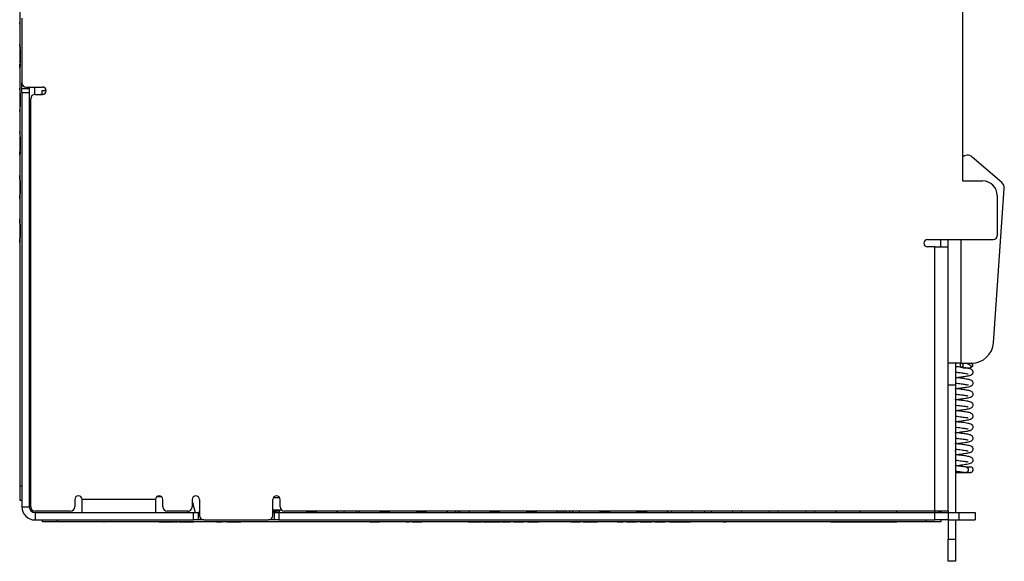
# Model space of a CAD drawing. Header units: millimetres. Extents: x 0 to 420, y 0 to 297.
# Tile 52 of 106: x 151 to 218, y 115 to 152. Entities that reach past the tile are written whole.
import ezdxf

# ---------------------------------------------------------------- set-up
doc = ezdxf.new("R2010")
doc.units = ezdxf.units.MM

msp = doc.modelspace()

# ---------------------------------------------------------------- linework, layer by layer
at = {"color": 7, "linetype": 'Continuous', "lineweight": 25}
for p, q in [((150.902, 119.827), (150.902, 167.402)), ((215.102, 158.355), (215.102, 140.605)), ((151.027, 151.702), (151.027, 147.302)), ((150.897, 151.277), (150.897, 151.402)), ((150.897, 151.277), (150.902, 151.277)), ((150.9, 151.579), (150.902, 151.579)), ((150.9, 151.368), (150.902, 151.368)), ((150.897, 149.902), (150.902, 149.902)), ((150.897, 149.777), (150.897, 149.902)), ((150.897, 149.777), (150.902, 149.777)), ((150.9, 149.75), (150.9, 149.629)), ((150.9, 149.75), (150.902, 149.75)), ((150.9, 149.577), (150.902, 149.577)), ((150.9, 149.553), (150.902, 149.553)), ((150.9, 149.553), (150.9, 149.458)), ((150.9, 149.458), (150.902, 149.458)), ((150.9, 149.458), (150.9, 148.627)), ((150.897, 148.427), (150.897, 148.552)), ((150.897, 148.302), (150.897, 148.427)), ((150.897, 148.302), (150.902, 148.302)), ((150.9, 148.627), (150.902, 148.627)), ((150.9, 148.604), (150.902, 148.604)), ((150.9, 148.552), (150.9, 148.393)), ((150.9, 148.393), (150.902, 148.393)), ((150.897, 146.927), (150.902, 146.927)), ((150.897, 146.802), (150.897, 146.927)), ((151.027, 146.902), (151.027, 147.302)), ((151.327, 147.002), (152.427, 147.002)), ((151.527, 147.002), (151.527, 146.902)), ((151.877, 147.002), (151.877, 146.498)), ((150.9, 146.809), (150.902, 146.809)), ((150.9, 146.602), (150.902, 146.602)), ((150.9, 146.578), (150.902, 146.578)), ((150.9, 146.578), (150.9, 146.483)), ((150.9, 146.483), (150.902, 146.483)), ((150.9, 146.483), (150.9, 145.652)), ((151.027, 146.902), (151.527, 146.902)), ((151.027, 146.602), (151.027, 146.902)), ((151.527, 146.602), (151.027, 146.602)), ((151.027, 146.602), (151.027, 118.4)), ((151.527, 146.902), (151.527, 146.602)), ((151.527, 146.602), (151.527, 118.4)), ((151.927, 146.502), (152.427, 146.502)), ((152.39, 146.502), (152.29, 146.502)), ((152.39, 146.752), (152.39, 146.502)), ((152.39, 146.752), (152.39, 146.752)), ((152.39, 146.752), (152.39, 146.502)), ((152.677, 146.752), (152.39, 146.752)), ((152.39, 146.502), (152.39, 146.502)), ((152.39, 146.502), (152.39, 146.502)), ((150.9, 145.652), (150.902, 145.652)), ((150.9, 145.629), (150.902, 145.629)), ((151.627, 118.4), (151.627, 146.202)), ((150.897, 145.327), (150.897, 145.452)), ((150.897, 145.327), (150.902, 145.327)), ((150.9, 145.564), (150.902, 145.564)), ((150.9, 145.418), (150.902, 145.418)), ((150.897, 143.827), (150.897, 143.952)), ((150.897, 143.952), (150.902, 143.952)), ((150.9, 143.834), (150.902, 143.834)), ((150.9, 143.627), (150.902, 143.627)), ((150.9, 143.603), (150.9, 143.508)), ((150.9, 143.603), (150.902, 143.603)), ((150.9, 143.508), (150.902, 143.508)), ((150.9, 143.508), (150.9, 142.677)), ((150.897, 142.477), (150.897, 142.602)), ((150.897, 142.352), (150.897, 142.477)), ((150.897, 142.352), (150.902, 142.352)), ((150.9, 142.677), (150.902, 142.677)), ((150.9, 142.654), (150.902, 142.654)), ((150.9, 142.602), (150.9, 142.443)), ((150.9, 142.443), (150.902, 142.443)), ((217.788, 140.494), (215.777, 142.234)), ((150.897, 140.977), (150.902, 140.977)), ((150.897, 140.852), (150.897, 140.977)), ((150.897, 140.852), (150.902, 140.852)), ((150.897, 140.704), (150.897, 140.852)), ((150.9, 140.652), (150.902, 140.652)), ((150.9, 140.628), (150.902, 140.628)), ((150.9, 140.628), (150.9, 140.213)), ((150.9, 140.213), (150.9, 139.702)), ((150.9, 140.213), (150.902, 140.213)), ((215.102, 140.605), (216.477, 140.605)), ((150.897, 139.502), (150.897, 139.627)), ((150.9, 139.702), (150.902, 139.702)), ((150.9, 139.679), (150.902, 139.679)), ((217.225, 129.58), (217.959, 140.081)), ((217.477, 139.605), (217.477, 136.855)), ((150.897, 139.502), (150.902, 139.502)), ((150.897, 139.377), (150.897, 139.502)), ((150.897, 139.377), (150.902, 139.377)), ((150.897, 138.002), (150.902, 138.002)), ((150.897, 137.877), (150.897, 138.002)), ((150.897, 137.877), (150.902, 137.877)), ((150.897, 137.729), (150.897, 137.877)), ((150.9, 137.677), (150.902, 137.677)), ((150.9, 137.653), (150.9, 137.558)), ((150.9, 137.653), (150.902, 137.653)), ((150.9, 137.558), (150.902, 137.558)), ((150.9, 137.558), (150.9, 136.727)), ((150.897, 136.527), (150.897, 136.652)), ((150.897, 136.527), (150.902, 136.527)), ((150.897, 136.402), (150.897, 136.527)), ((150.897, 136.402), (150.902, 136.402)), ((150.9, 136.727), (150.902, 136.727)), ((150.9, 136.704), (150.902, 136.704)), ((212.727, 136.605), (217.227, 136.605)), ((213.627, 136.105), (213.627, 136.605)), ((214.127, 136.105), (214.127, 136.605)), ((213.227, 136.105), (212.727, 136.105)), ((213.227, 118.1), (213.227, 136.105)), ((213.227, 136.105), (214.127, 136.105)), ((214.127, 118.1), (214.127, 136.105)), ((215.027, 128.185), (214.127, 128.185)), ((214.627, 128.185), (214.627, 126.685)), ((215.027, 128.185), (215.729, 128.185)), ((215.145, 127.883), (215.107, 127.886)), ((215.139, 127.874), (215.272, 127.879)), ((214.627, 126.685), (214.127, 126.685)), ((214.627, 126.685), (214.627, 118)), ((150.877, 122.872), (150.902, 122.872)), ((150.877, 122.827), (150.902, 122.827)), ((150.877, 122.827), (150.877, 121.077)), ((214.627, 122.762), (214.774, 122.722)), ((214.627, 122.173), (214.668, 122.325)), ((150.877, 121.077), (150.902, 121.077)), ((150.877, 121.032), (150.902, 121.032)), ((150.902, 119.827), (151.027, 119.827)), ((150.902, 118.827), (150.902, 119.827)), ((151.027, 118.827), (150.902, 118.827)), ((154.627, 118.9), (154.627, 118.4)), ((160.127, 118.9), (155.127, 118.9)), ((155.127, 118), (155.127, 118.9)), ((160.127, 118.9), (160.127, 118)), ((160.231, 119.102), (160.524, 119.102)), ((160.524, 119.102), (160.231, 119.102)), ((160.627, 118.4), (160.627, 118.9)), ((162.627, 118.9), (162.627, 118.4)), ((162.627, 118.776), (162.83, 118)), ((162.627, 118.776), (162.83, 118)), ((163.127, 118.9), (163.127, 117.8)), ((168.127, 117.8), (168.127, 118.9)), ((168.605, 119.002), (168.149, 119.002)), ((168.627, 118.4), (168.627, 118.9)), ((151.027, 118.4), (151.527, 118.4)), ((154.327, 118.1), (151.927, 118.1)), ((162.327, 118.1), (160.927, 118.1)), ((162.352, 118.101), (162.352, 118)), ((162.352, 118), (162.352, 118.101)), ((168.127, 118.189), (168.714, 118.189)), ((168.555, 118.152), (168.127, 118.152)), ((168.136, 118.127), (168.13, 118.152)), ((168.368, 118.127), (168.136, 118.127)), ((168.375, 118.152), (168.368, 118.127)), ((168.375, 118.152), (168.368, 118.127)), ((168.368, 118.127), (168.368, 118.127)), ((168.598, 118), (168.555, 118.152)), ((213.227, 118.1), (168.927, 118.1)), ((170.435, 118.1), (170.406, 118)), ((170.43, 118.084), (170.406, 118)), ((170.435, 118.1), (170.43, 118.084)), ((171.07, 118.1), (171.098, 118)), ((172.502, 118.1), (172.502, 118)), ((172.502, 118), (172.502, 118.1)), ((172.964, 118.1), (172.99, 118)), ((172.964, 118.1), (172.99, 118)), ((173.817, 118.1), (173.817, 118)), ((174.002, 118.1), (174.002, 118)), ((175.406, 118), (175.435, 118.1)), ((175.43, 118.084), (175.406, 118)), ((175.435, 118.1), (175.43, 118.084)), ((176.098, 118), (176.07, 118.1)), ((177.935, 118.1), (177.906, 118)), ((177.93, 118.084), (177.906, 118)), ((177.935, 118.1), (177.93, 118.084)), ((178.57, 118.1), (178.598, 118)), ((180.002, 118.1), (180.002, 118)), ((180.002, 118), (180.002, 118.1)), ((180.737, 118.1), (180.737, 118)), ((180.897, 118), (180.897, 118.1)), ((181.502, 118.1), (181.502, 118)), ((182.906, 118), (182.935, 118.1)), ((182.93, 118.084), (182.906, 118)), ((182.935, 118.1), (182.93, 118.084)), ((183.598, 118), (183.57, 118.1)), ((185.435, 118.1), (185.406, 118)), ((185.43, 118.084), (185.406, 118)), ((185.435, 118.1), (185.43, 118.084)), ((186.07, 118.1), (186.098, 118)), ((187.502, 118), (187.502, 118.1)), ((187.502, 118.1), (187.502, 118)), ((187.887, 118.1), (187.887, 118)), ((188.087, 118), (188.087, 118.1)), ((188.337, 118.1), (188.337, 118)), ((189.002, 118.1), (189.002, 118)), ((190.406, 118), (190.435, 118.1)), ((190.43, 118.084), (190.406, 118)), ((190.435, 118.1), (190.43, 118.084)), ((191.098, 118), (191.07, 118.1)), ((192.935, 118.1), (192.906, 118)), ((192.93, 118.084), (192.906, 118)), ((192.935, 118.1), (192.93, 118.084)), ((193.57, 118.1), (193.598, 118)), ((195.002, 118.1), (195.002, 118)), ((195.002, 118), (195.002, 118.1)), ((195.279, 118), (195.305, 118.1)), ((195.279, 118), (195.305, 118.1)), ((196.679, 118.1), (196.705, 118)), ((196.679, 118.1), (196.705, 118)), ((197.532, 118.1), (197.532, 118)), ((198.002, 118), (198.002, 118.1)), ((199.448, 118.1), (199.422, 118)), ((200.083, 118), (200.056, 118.1)), ((201.948, 118.1), (201.922, 118)), ((202.583, 118), (202.556, 118.1)), ((204.448, 118.1), (204.422, 118)), ((205.083, 118), (205.056, 118.1)), ((206.502, 118), (206.502, 118.1)), ((208.127, 118.1), (208.127, 118)), ((214.127, 118.1), (213.227, 118.1)), ((213.627, 118.1), (213.627, 118)), ((214.127, 118.1), (214.127, 118)), ((151.927, 118), (151.927, 117.5)), ((151.927, 118), (162.727, 118)), ((151.927, 117.5), (162.727, 117.5)), ((152.427, 117.375), (152.427, 117.5)), ((153.427, 117.5), (153.427, 117.375)), ((162.727, 117.5), (162.727, 118)), ((162.727, 118), (163.027, 118)), ((163.027, 117.5), (162.727, 117.5)), ((163.027, 118), (163.027, 117.5)), ((163.127, 118), (163.027, 118)), ((163.427, 117.5), (163.027, 117.5)), ((163.427, 117.5), (167.827, 117.5)), ((168.227, 117.5), (167.827, 117.5)), ((168.127, 118.062), (168.252, 118.062)), ((168.227, 118), (168.127, 118)), ((168.227, 117.5), (168.227, 118)), ((168.227, 118), (168.527, 118)), ((168.527, 117.5), (168.227, 117.5)), ((168.252, 118.062), (168.58, 118.062)), ((168.527, 118), (168.527, 117.5)), ((168.527, 118), (213.227, 118)), ((168.527, 117.5), (213.227, 117.5)), ((170.424, 118.062), (170.752, 118.062)), ((170.752, 118.062), (171.08, 118.062)), ((175.424, 118.062), (175.752, 118.062)), ((175.752, 118.062), (176.08, 118.062)), ((177.924, 118.062), (178.252, 118.062)), ((178.252, 118.062), (178.58, 118.062)), ((182.924, 118.062), (183.252, 118.062)), ((183.252, 118.062), (183.58, 118.062)), ((185.424, 118.062), (185.752, 118.062)), ((185.752, 118.062), (186.08, 118.062)), ((190.424, 118.062), (190.752, 118.062)), ((190.752, 118.062), (191.08, 118.062)), ((192.924, 118.062), (193.252, 118.062)), ((193.252, 118.062), (193.58, 118.062)), ((212.627, 117.375), (212.627, 117.5)), ((213.227, 117.5), (213.227, 118)), ((213.227, 118), (214.127, 118)), ((214.127, 117.5), (213.227, 117.5)), ((213.627, 117.5), (213.627, 117.375)), ((214.127, 118), (214.127, 117.5)), ((214.127, 118), (214.852, 118)), ((214.127, 117.5), (214.852, 117.5)), ((214.127, 117.5), (214.127, 116.185)), ((214.627, 117.5), (214.627, 116.185)), ((214.852, 118), (214.852, 117.5)), ((214.852, 118), (215.977, 118)), ((214.852, 117.5), (215.977, 117.5)), ((215.977, 118), (215.977, 117.5)), ((153.427, 117.375), (152.427, 117.375)), ((212.627, 117.375), (153.427, 117.375)), ((155.803, 117.372), (155.803, 117.375)), ((156.148, 117.372), (156.148, 117.375)), ((156.515, 117.372), (156.515, 117.375)), ((156.617, 117.372), (156.617, 117.375)), ((156.617, 117.372), (156.627, 117.372)), ((156.627, 117.372), (156.627, 117.375)), ((158.812, 117.372), (156.627, 117.372)), ((158.863, 117.372), (158.863, 117.375)), ((159.28, 117.372), (159.28, 117.375)), ((159.395, 117.372), (159.395, 117.375)), ((159.82, 117.372), (159.82, 117.375)), ((160.192, 117.372), (160.192, 117.375)), ((160.362, 117.372), (160.362, 117.375)), ((160.362, 117.372), (160.512, 117.372)), ((160.512, 117.372), (160.512, 117.375)), ((160.512, 117.372), (160.952, 117.372)), ((160.952, 117.372), (160.952, 117.375)), ((160.952, 117.372), (161.023, 117.372)), ((161.023, 117.372), (161.023, 117.375)), ((161.023, 117.372), (161.142, 117.372)), ((161.142, 117.372), (161.142, 117.375)), ((161.142, 117.372), (161.427, 117.372)), ((161.427, 117.372), (161.427, 117.375)), ((161.448, 117.372), (161.448, 117.375)), ((161.499, 117.372), (161.632, 117.372)), ((161.632, 117.372), (161.632, 117.375)), ((161.742, 117.372), (161.632, 117.372)), ((161.742, 117.372), (161.742, 117.375)), ((161.742, 117.372), (161.879, 117.372)), ((161.879, 117.372), (161.879, 117.375)), ((161.879, 117.372), (162.243, 117.372)), ((162.243, 117.372), (162.243, 117.375)), ((162.243, 117.372), (162.606, 117.372)), ((162.606, 117.372), (162.606, 117.375)), ((162.606, 117.372), (162.743, 117.372)), ((162.743, 117.372), (162.743, 117.375)), ((162.76, 117.372), (162.743, 117.372)), ((162.812, 117.372), (162.812, 117.375)), ((163.157, 117.372), (163.157, 117.375)), ((163.524, 117.372), (163.524, 117.375)), ((163.608, 117.372), (163.576, 117.372)), ((163.66, 117.372), (163.66, 117.375)), ((164.293, 117.372), (164.293, 117.375)), ((164.293, 117.372), (164.677, 117.372)), ((164.677, 117.372), (164.677, 117.375)), ((164.983, 117.372), (164.677, 117.372)), ((164.983, 117.372), (164.983, 117.375)), ((164.983, 117.372), (165.01, 117.372)), ((165.01, 117.372), (165.01, 117.375)), ((165.01, 117.372), (165.831, 117.372)), ((165.831, 117.372), (165.831, 117.375)), ((165.831, 117.372), (165.949, 117.372)), ((165.949, 117.372), (165.949, 117.375)), ((166.002, 117.372), (165.949, 117.372)), ((166.002, 117.372), (166.002, 117.375)), ((173.891, 117.372), (166.002, 117.372)), ((173.943, 117.372), (173.943, 117.375)), ((174.288, 117.372), (174.288, 117.375)), ((174.655, 117.372), (174.655, 117.375)), ((174.74, 117.372), (174.707, 117.372)), ((174.74, 117.372), (174.74, 117.375)), ((174.74, 117.372), (175.012, 117.372)), ((175.012, 117.372), (175.012, 117.375)), ((175.012, 117.372), (175.13, 117.372)), ((175.13, 117.372), (175.13, 117.375)), ((175.13, 117.372), (175.402, 117.372)), ((175.402, 117.372), (175.402, 117.375)), ((175.52, 117.372), (175.402, 117.372)), ((175.571, 117.372), (175.571, 117.375)), ((175.966, 117.372), (175.966, 117.375)), ((176.363, 117.372), (176.363, 117.375)), ((176.385, 117.372), (176.385, 117.375)), ((176.588, 117.372), (176.414, 117.372)), ((176.64, 117.372), (176.64, 117.375)), ((176.884, 117.372), (176.884, 117.375)), ((177.197, 117.372), (177.197, 117.375)), ((177.197, 117.372), (177.284, 117.372)), ((177.284, 117.372), (177.284, 117.375)), ((177.284, 117.372), (177.403, 117.372)), ((177.403, 117.372), (177.403, 117.375)), ((177.607, 117.372), (177.403, 117.372)), ((177.607, 117.372), (177.607, 117.375)), ((177.607, 117.372), (177.878, 117.372)), ((177.878, 117.372), (177.878, 117.375)), ((177.878, 117.372), (177.997, 117.372)), ((177.997, 117.372), (177.997, 117.375)), ((177.997, 117.372), (178.268, 117.372)), ((178.268, 117.372), (178.268, 117.375)), ((178.386, 117.372), (178.268, 117.372)), ((178.438, 117.372), (178.438, 117.375)), ((178.832, 117.372), (178.832, 117.375)), ((179.229, 117.372), (179.229, 117.375)), ((179.252, 117.372), (179.252, 117.375)), ((179.454, 117.372), (179.281, 117.372)), ((179.506, 117.372), (179.506, 117.375)), ((180.148, 117.372), (180.148, 117.375)), ((180.795, 117.372), (180.795, 117.375)), ((181.44, 117.372), (180.847, 117.372)), ((181.44, 117.372), (181.44, 117.375)), ((181.44, 117.372), (181.83, 117.372)), ((181.83, 117.372), (181.83, 117.375)), ((181.83, 117.372), (181.948, 117.372)), ((181.948, 117.372), (181.948, 117.375)), ((181.948, 117.372), (182.339, 117.372)), ((182.339, 117.372), (182.339, 117.375)), ((182.44, 117.372), (182.339, 117.372)), ((182.44, 117.372), (182.44, 117.375)), ((182.44, 117.372), (182.571, 117.372)), ((182.571, 117.372), (182.571, 117.375)), ((182.571, 117.372), (182.756, 117.372)), ((182.756, 117.372), (182.756, 117.375)), ((182.756, 117.372), (183.295, 117.372)), ((183.295, 117.372), (183.295, 117.375)), ((183.295, 117.372), (183.479, 117.372)), ((183.479, 117.372), (183.479, 117.375)), ((183.479, 117.372), (183.611, 117.372)), ((183.611, 117.372), (183.611, 117.375)), ((183.712, 117.372), (183.611, 117.372)), ((183.712, 117.372), (183.712, 117.375)), ((183.712, 117.372), (184.306, 117.372)), ((184.306, 117.372), (184.306, 117.375)), ((184.526, 117.372), (184.306, 117.372)), ((184.526, 117.372), (184.526, 117.375)), ((184.526, 117.372), (185.222, 117.372)), ((185.222, 117.372), (185.222, 117.375)), ((185.442, 117.372), (185.222, 117.372)), ((185.476, 117.372), (185.476, 117.375)), ((185.476, 117.372), (185.626, 117.372)), ((185.626, 117.372), (185.626, 117.375)), ((185.626, 117.372), (186.067, 117.372)), ((186.067, 117.372), (186.067, 117.375)), ((186.067, 117.372), (186.138, 117.372)), ((186.138, 117.372), (186.138, 117.375)), ((186.138, 117.372), (186.256, 117.372)), ((186.256, 117.372), (186.256, 117.375)), ((186.934, 117.372), (186.256, 117.372)), ((186.986, 117.372), (186.986, 117.375)), ((187.628, 117.372), (187.628, 117.375)), ((188.275, 117.372), (188.275, 117.375)), ((188.427, 117.372), (188.326, 117.372)), ((188.427, 117.372), (188.427, 117.375)), ((188.427, 117.372), (188.929, 117.372)), ((188.929, 117.372), (188.929, 117.375)), ((188.929, 117.372), (189.055, 117.372)), ((189.055, 117.372), (189.055, 117.375)), ((189.275, 117.372), (189.055, 117.372)), ((189.275, 117.372), (189.275, 117.375)), ((189.275, 117.372), (189.302, 117.372)), ((189.302, 117.372), (189.302, 117.375)), ((189.302, 117.372), (190.123, 117.372)), ((190.123, 117.372), (190.123, 117.375)), ((190.123, 117.372), (190.242, 117.372)), ((190.242, 117.372), (190.242, 117.375)), ((190.92, 117.372), (190.242, 117.372)), ((190.971, 117.372), (190.971, 117.375)), ((191.605, 117.372), (191.605, 117.375)), ((191.605, 117.372), (191.989, 117.372)), ((191.989, 117.372), (191.989, 117.375)), ((192.209, 117.372), (191.989, 117.372)), ((192.209, 117.372), (192.209, 117.375)), ((192.209, 117.372), (192.905, 117.372)), ((192.905, 117.372), (192.905, 117.375)), ((193.125, 117.372), (192.905, 117.372)), ((193.159, 117.372), (193.159, 117.375)), ((193.159, 117.372), (193.309, 117.372)), ((193.309, 117.372), (193.309, 117.375)), ((193.309, 117.372), (193.75, 117.372)), ((193.75, 117.372), (193.75, 117.375)), ((193.75, 117.372), (193.821, 117.372)), ((193.821, 117.372), (193.821, 117.375)), ((193.821, 117.372), (193.939, 117.372)), ((193.939, 117.372), (193.939, 117.375)), ((194.16, 117.372), (193.939, 117.372)), ((194.16, 117.372), (194.16, 117.375)), ((194.16, 117.372), (194.855, 117.372)), ((194.855, 117.372), (194.855, 117.375)), ((195.144, 117.372), (194.855, 117.372)), ((195.144, 117.372), (195.144, 117.375)), ((195.144, 117.372), (195.482, 117.372)), ((195.482, 117.372), (195.482, 117.375)), ((195.482, 117.372), (195.506, 117.372)), ((195.506, 117.372), (195.506, 117.375)), ((195.506, 117.372), (195.864, 117.372)), ((195.864, 117.372), (195.864, 117.375)), ((195.864, 117.372), (196.228, 117.372)), ((196.228, 117.372), (196.228, 117.375)), ((196.228, 117.372), (196.25, 117.372)), ((196.25, 117.372), (196.25, 117.375)), ((196.25, 117.372), (196.585, 117.372)), ((196.585, 117.372), (196.585, 117.375)), ((196.703, 117.372), (196.585, 117.372)), ((196.755, 117.372), (196.755, 117.375)), ((197.397, 117.372), (197.397, 117.375)), ((198.044, 117.372), (198.044, 117.375)), ((198.196, 117.372), (198.096, 117.372)), ((198.247, 117.372), (198.247, 117.375)), ((198.492, 117.372), (198.492, 117.375)), ((198.804, 117.372), (198.804, 117.375)), ((198.804, 117.372), (198.892, 117.372)), ((198.892, 117.372), (198.892, 117.375)), ((198.892, 117.372), (199.011, 117.372)), ((199.011, 117.372), (199.011, 117.375)), ((207.002, 117.372), (199.011, 117.372)), ((210.627, 117.35), (206.127, 117.35)), ((207.002, 117.372), (207.002, 117.375)), ((207.098, 117.372), (207.098, 117.375)), ((207.284, 117.372), (207.284, 117.375)), ((207.284, 117.372), (207.81, 117.372)), ((207.81, 117.372), (207.81, 117.375)), ((207.81, 117.372), (207.827, 117.372)), ((207.827, 117.372), (207.827, 117.375)), ((207.827, 117.372), (208.353, 117.372)), ((208.353, 117.372), (208.353, 117.375)), ((210.627, 117.35), (210.627, 117.375)), ((213.627, 117.375), (212.627, 117.375)), ((214.127, 116.185), (214.627, 116.185)), ((214.127, 114.685), (214.127, 116.185)), ((214.627, 116.185), (214.627, 114.685)), ((214.627, 114.685), (214.127, 114.685))]:
    msp.add_line(p, q, dxfattribs=at)
at = {"color": 8, "linetype": 'Continuous', "lineweight": 25}
for p, q in [((150.897, 148.427), (150.9, 148.427)), ((150.897, 142.477), (150.9, 142.477)), ((215.027, 128.185), (215.027, 136.605)), ((168.252, 118.127), (168.252, 118.062)), ((170.752, 118.1), (170.752, 118.062)), ((175.752, 118.1), (175.752, 118.062)), ((178.252, 118.1), (178.252, 118.062)), ((180.537, 118.1), (180.537, 118)), ((183.252, 118.1), (183.252, 118.062)), ((185.752, 118.1), (185.752, 118.062)), ((187.687, 118.1), (187.687, 118)), ((188.537, 118.1), (188.537, 118)), ((190.752, 118.1), (190.752, 118.062)), ((193.252, 118.1), (193.252, 118.062)), ((210.627, 118), (210.627, 118.1)), ((213.227, 118.1), (213.227, 118)), ((168.252, 118.062), (168.252, 118)), ((170.752, 118.062), (170.752, 118)), ((175.752, 118.062), (175.752, 118)), ((178.252, 118.062), (178.252, 118)), ((183.252, 118.062), (183.252, 118)), ((185.752, 118.062), (185.752, 118)), ((190.752, 118.062), (190.752, 118)), ((193.252, 118.062), (193.252, 118))]:
    msp.add_line(p, q, dxfattribs=at)
at = {"color": 7, "linetype": 'Continuous', "lineweight": 25, "flags": 128}
msp.add_lwpolyline([(215.363, 121.108), (215.406, 121.095), (215.457, 121.054), (215.492, 120.993), (215.506, 120.922), (215.496, 120.85), (215.464, 120.789), (215.416, 120.749), (215.357, 120.734), (215.332, 120.737)], dxfattribs=at)
at = {"color": 7, "linetype": 'Continuous', "lineweight": 25}
for centre, radius, start, end in [((151.327, 147.302), 0.3, 180, 270), ((152.427, 146.752), 0.25, 270, 90), ((151.927, 146.202), 0.3, 90, 180), ((215.45, 141.856), 0.5, 49.13848, 133.98696), ((216.477, 139.605), 1, 0, 90), ((217.46, 140.116), 0.5, 356, 49.13848), ((217.227, 136.855), 0.25, 270, 0), ((212.727, 136.355), 0.25, 90, 270), ((215.729, 129.685), 1.5, 270, 356), ((215.196, 128.057), 0.24, 147.8297, 225.78281), ((214.923, 128.042), 0.24, 319.79377, 36.57471), ((154.877, 118.9), 0.25, 0, 180), ((160.377, 118.9), 0.25, 0, 180), ((162.877, 118.9), 0.25, 0, 180), ((168.377, 118.9), 0.25, 0, 180), ((151.927, 118.4), 0.9, 180, 270), ((151.927, 118.4), 0.4, 180, 270), ((151.927, 118.4), 0.3, 180, 270), ((154.327, 118.4), 0.3, 270, 0), ((160.927, 118.4), 0.3, 180, 270), ((162.327, 118.4), 0.3, 270, 0), ((168.927, 118.4), 0.3, 180, 270), ((213.227, 118.9), 0.9, 270, 297.26604), ((163.427, 117.8), 0.3, 180, 270), ((167.827, 117.8), 0.3, 270, 0)]:
    msp.add_arc(centre, radius, start, end, dxfattribs=at)
for points, knots in [([(214.796, 128.185), (214.758, 128.181), (214.701, 128.176), (214.646, 128.164), (214.627, 128.16)], [0, 0, 0, 0, 0.653884, 1, 1, 1, 1]), ([(215.659, 127.873), (215.659, 127.873), (215.687, 127.869), (215.711, 127.904), (215.699, 127.969), (215.612, 128.058), (215.476, 128.138), (215.358, 128.171), (215.308, 128.185)], [0, 0, 0, 0, 0.002635, 0.191475, 0.396306, 0.613046, 0.834975, 1, 1, 1, 1]), ([(215.734, 128.186), (215.741, 128.181), (215.767, 128.164), (215.794, 128.115), (215.803, 128.044), (215.803, 127.998), (215.762, 127.942), (215.803, 127.998), (215.803, 128.044), (215.794, 128.115), (215.767, 128.164), (215.741, 128.181), (215.734, 128.186)], [0, 0, 0, 0, 0.05318, 0.183349, 0.313519, 0.443688, 0.5, 0.556312, 0.686481, 0.816651, 0.94682, 1, 1, 1, 1]), ([(214.615, 127.203), (214.684, 127.211), (214.875, 127.232), (215.172, 127.271), (215.45, 127.31), (215.663, 127.366), (215.768, 127.422), (215.822, 127.497), (215.837, 127.552), (215.838, 127.591), (215.834, 127.627), (215.804, 127.703), (215.682, 127.789), (215.485, 127.84), (215.319, 127.863), (215.257, 127.872)], [0, 0, 0, 0, 0.072202, 0.198615, 0.322005, 0.436789, 0.54025, 0.579917, 0.609, 0.621463, 0.637008, 0.678908, 0.793195, 0.922162, 1, 1, 1, 1]), ([(215.078, 127.897), (214.975, 127.91), (214.828, 127.929), (214.673, 127.947), (214.627, 127.952)], [0, 0, 0, 0, 0.706839, 1, 1, 1, 1]), ([(214.638, 127.578), (214.746, 127.566), (214.971, 127.54), (215.264, 127.497), (215.424, 127.478), (215.5, 127.452), (215.497, 127.461), (215.496, 127.462)], [0, 0, 0, 0, 0.267642, 0.554777, 0.830537, 0.964977, 1, 1, 1, 1]), ([(215.168, 127.88), (215.178, 127.879), (215.273, 127.874), (215.409, 127.873), (215.564, 127.872), (215.611, 127.872), (215.634, 127.872)], [0, 0, 0, 0, 0.038863, 0.366839, 0.68615, 1, 1, 1, 1]), ([(215.257, 127.872), (215.258, 127.872), (215.26, 127.872), (215.262, 127.872), (215.263, 127.872), (215.262, 127.873), (215.259, 127.873), (215.257, 127.873)], [0, 0, 0, 0, 0.115902, 0.232383, 0.367291, 0.590102, 1, 1, 1, 1]), ([(215.697, 127.931), (215.735, 127.941), (215.832, 127.967), (215.812, 128.001), (215.799, 128.021)], [0, 0, 0, 0, 0.3947723, 1, 1, 1, 1]), ([(214.617, 126.453), (214.686, 126.461), (214.87, 126.482), (215.148, 126.518), (215.421, 126.557), (215.613, 126.599), (215.742, 126.646), (215.822, 126.748), (215.844, 126.837), (215.827, 126.91), (215.784, 126.968), (215.714, 127.021), (215.57, 127.072), (215.297, 127.118), (214.954, 127.165), (214.719, 127.191), (214.615, 127.203)], [0, 0, 0, 0, 0.057902, 0.154467, 0.24518, 0.3335, 0.416546, 0.454583, 0.486801, 0.536389, 0.561465, 0.595943, 0.690857, 0.802977, 0.912296, 1, 1, 1, 1]), ([(214.639, 126.828), (214.673, 126.824), (214.832, 126.806), (215.098, 126.773), (215.369, 126.732), (215.472, 126.715), (215.514, 126.7), (215.513, 126.702), (215.512, 126.703)], [0, 0, 0, 0, 0.083133, 0.386084, 0.669887, 0.918928, 0.976031, 1, 1, 1, 1]), ([(214.617, 125.703), (214.638, 125.705), (214.767, 125.72), (215.012, 125.749), (215.323, 125.792), (215.569, 125.837), (215.704, 125.884), (215.776, 125.937), (215.823, 125.996), (215.844, 126.074), (215.825, 126.159), (215.747, 126.262), (215.6, 126.314), (215.378, 126.357), (215.078, 126.399), (214.812, 126.431), (214.657, 126.449), (214.617, 126.453)], [0, 0, 0, 0, 0.01752, 0.109967, 0.206207, 0.307939, 0.398781, 0.432164, 0.457269, 0.506302, 0.539971, 0.582049, 0.676617, 0.772267, 0.868291, 0.96589, 1, 1, 1, 1]), ([(214.617, 124.953), (214.638, 124.955), (214.732, 124.966), (214.902, 124.986), (215.175, 125.021), (215.476, 125.068), (215.652, 125.102), (215.793, 125.194), (215.84, 125.3), (215.838, 125.37), (215.792, 125.478), (215.666, 125.545), (215.45, 125.594), (215.173, 125.635), (214.942, 125.665), (214.752, 125.688), (214.644, 125.7), (214.617, 125.703)], [0, 0, 0, 0, 0.0173282, 0.0802306, 0.1429801, 0.2617488, 0.3782479, 0.4313401, 0.4775966, 0.5130322, 0.5429273, 0.6322929, 0.7689809, 0.8392964, 0.9091194, 0.9768356, 1, 1, 1, 1]), ([(214.639, 126.078), (214.67, 126.075), (214.825, 126.057), (215.037, 126.03), (215.24, 126.002), (215.371, 125.981), (215.449, 125.971), (215.479, 125.96), (215.477, 125.973), (215.477, 125.974)], [0, 0, 0, 0, 0.07945, 0.392795, 0.553494, 0.71203, 0.859855, 0.991288, 1, 1, 1, 1]), ([(214.617, 124.203), (214.657, 124.207), (214.767, 124.22), (215.024, 124.251), (215.376, 124.298), (215.645, 124.358), (215.777, 124.419), (215.834, 124.529), (215.842, 124.599), (215.807, 124.7), (215.67, 124.803), (215.481, 124.838), (215.173, 124.886), (214.894, 124.921), (214.726, 124.941), (214.634, 124.951), (214.617, 124.953)], [0, 0, 0, 0, 0.033822, 0.093348, 0.219993, 0.354512, 0.447445, 0.476392, 0.511229, 0.558333, 0.615675, 0.736924, 0.858662, 0.921999, 0.985767, 1, 1, 1, 1]), ([(214.639, 125.328), (214.655, 125.326), (214.743, 125.316), (214.905, 125.297), (215.113, 125.27), (215.299, 125.244), (215.432, 125.226), (215.499, 125.203), (215.496, 125.214), (215.496, 125.216)], [0, 0, 0, 0, 0.038746, 0.211679, 0.397807, 0.590877, 0.790133, 0.968423, 1, 1, 1, 1]), ([(214.627, 123.454), (214.636, 123.455), (214.719, 123.465), (214.878, 123.483), (215.154, 123.518), (215.466, 123.566), (215.649, 123.601), (215.792, 123.693), (215.84, 123.799), (215.838, 123.87), (215.793, 123.977), (215.668, 124.045), (215.459, 124.093), (215.191, 124.133), (214.964, 124.163), (214.768, 124.186), (214.652, 124.199), (214.617, 124.203)], [0, 0, 0, 0, 0.007705, 0.070544, 0.133507, 0.254298, 0.374659, 0.429201, 0.476028, 0.511715, 0.541806, 0.630109, 0.763832, 0.83283, 0.901963, 0.969671, 1, 1, 1, 1]), ([(214.638, 124.578), (214.672, 124.574), (214.781, 124.562), (214.958, 124.54), (215.152, 124.515), (215.312, 124.491), (215.424, 124.475), (215.496, 124.453), (215.498, 124.459), (215.498, 124.46)], [0, 0, 0, 0, 0.084177, 0.269277, 0.451323, 0.625782, 0.793945, 0.959068, 1, 1, 1, 1]), ([(214.743, 122.718), (214.803, 122.725), (215.013, 122.749), (215.364, 122.796), (215.643, 122.857), (215.776, 122.918), (215.834, 123.029), (215.842, 123.099), (215.807, 123.2), (215.673, 123.302), (215.491, 123.336), (215.193, 123.384), (214.918, 123.418), (214.743, 123.439), (214.642, 123.45), (214.617, 123.453)], [0, 0, 0, 0, 0.05253, 0.185906, 0.328912, 0.427122, 0.457128, 0.493143, 0.541645, 0.599914, 0.72187, 0.846056, 0.911578, 0.977949, 1, 1, 1, 1]), ([(214.639, 123.828), (214.663, 123.825), (214.759, 123.814), (214.927, 123.794), (215.13, 123.768), (215.309, 123.742), (215.436, 123.725), (215.5, 123.703), (215.497, 123.714), (215.497, 123.715)], [0, 0, 0, 0, 0.058477, 0.231027, 0.414698, 0.603432, 0.797644, 0.971258, 1, 1, 1, 1]), ([(214.638, 123.078), (214.68, 123.073), (214.796, 123.06), (214.98, 123.038), (215.17, 123.012), (215.324, 122.989), (215.431, 122.974), (215.499, 122.953), (215.5, 122.958), (215.5, 122.959)], [0, 0, 0, 0, 0.104226, 0.28906, 0.469298, 0.640074, 0.804004, 0.963314, 1, 1, 1, 1]), ([(214.627, 121.954), (214.628, 121.954), (214.702, 121.963), (214.853, 121.98), (215.134, 122.015), (215.455, 122.064), (215.646, 122.099), (215.792, 122.193), (215.84, 122.299), (215.838, 122.37), (215.793, 122.476), (215.67, 122.544), (215.467, 122.591), (215.208, 122.63), (214.986, 122.66), (214.784, 122.684), (214.66, 122.698), (214.617, 122.703)], [0, 0, 0, 0, 0.0002279, 0.0635127, 0.126558, 0.2490885, 0.3730056, 0.4288489, 0.4760903, 0.5119073, 0.5421006, 0.6291242, 0.7595153, 0.8270143, 0.8952542, 0.9627512, 1, 1, 1, 1]), ([(214.668, 122.325), (214.689, 122.322), (214.782, 122.312), (214.945, 122.292), (215.143, 122.266), (215.315, 122.241), (215.438, 122.225), (215.5, 122.203), (215.497, 122.213), (215.497, 122.215)], [0, 0, 0, 0, 0.053349, 0.229065, 0.414023, 0.6024, 0.795425, 0.96948, 1, 1, 1, 1]), ([(214.617, 121.203), (214.64, 121.206), (214.734, 121.216), (214.904, 121.236), (215.119, 121.264), (215.401, 121.304), (215.64, 121.357), (215.775, 121.416), (215.834, 121.529), (215.842, 121.599), (215.808, 121.699), (215.676, 121.8), (215.501, 121.834), (215.213, 121.881), (214.943, 121.915), (214.763, 121.937), (214.657, 121.948), (214.627, 121.952)], [0, 0, 0, 0, 0.019993, 0.079683, 0.143748, 0.211172, 0.352736, 0.44942, 0.478399, 0.513075, 0.55958, 0.614722, 0.728914, 0.846952, 0.910092, 0.974442, 1, 1, 1, 1]), ([(214.638, 121.578), (214.708, 121.57), (214.852, 121.554), (215.054, 121.528), (215.23, 121.503), (215.367, 121.483), (215.446, 121.469), (215.493, 121.457), (215.501, 121.457), (215.504, 121.456)], [0, 0, 0, 0, 0.173409, 0.355955, 0.531248, 0.695035, 0.853269, 0.930293, 1, 1, 1, 1]), ([(215.371, 121.107), (215.298, 121.117), (215.155, 121.138), (214.903, 121.17), (214.72, 121.191), (214.628, 121.202), (214.617, 121.203)], [0, 0, 0, 0, 0.340313, 0.6632792, 0.9585497, 1, 1, 1, 1]), ([(214.627, 120.829), (214.698, 120.821), (214.866, 120.802), (215.116, 120.77), (215.261, 120.748), (215.332, 120.737)], [0, 0, 0, 0, 0.265853, 0.637513, 1, 1, 1, 1]), ([(215.648, 121.109), (215.649, 121.109), (215.649, 121.109), (215.595, 121.109), (215.497, 121.109), (215.397, 121.109), (215.347, 121.109)], [0, 0, 0, 0, 0.176082, 0.450721, 0.725361, 1, 1, 1, 1]), ([(215.646, 120.734), (215.661, 120.736), (215.691, 120.738), (215.733, 120.754), (215.769, 120.778), (215.798, 120.809), (215.819, 120.844), (215.832, 120.882), (215.836, 120.921), (215.832, 120.969), (215.811, 121.025), (215.765, 121.074), (215.709, 121.104), (215.67, 121.107), (215.651, 121.109)], [0, 0, 0, 0, 0.076903, 0.152189, 0.225808, 0.297654, 0.367595, 0.435502, 0.501273, 0.564845, 0.684815, 0.796493, 0.901002, 1, 1, 1, 1]), ([(214.627, 120.734), (214.647, 120.734), (214.778, 120.734), (215.024, 120.734), (215.205, 120.734), (215.294, 120.734)], [0, 0, 0, 0, 0.079967, 0.548755, 1, 1, 1, 1]), ([(215.357, 120.734), (215.406, 120.734), (215.504, 120.734), (215.598, 120.734), (215.648, 120.734), (215.646, 120.734), (215.645, 120.734)], [0, 0, 0, 0, 0.280999, 0.561998, 0.842997, 1, 1, 1, 1])]:
    msp.add_open_spline(points, degree=3, knots=knots, dxfattribs=at)
msp.add_open_spline([(215.107, 127.886), (215.082, 127.903), (215.053, 127.902), (215.029, 127.885)], degree=3, dxfattribs=at)

doc.saveas('drawing.dxf')
